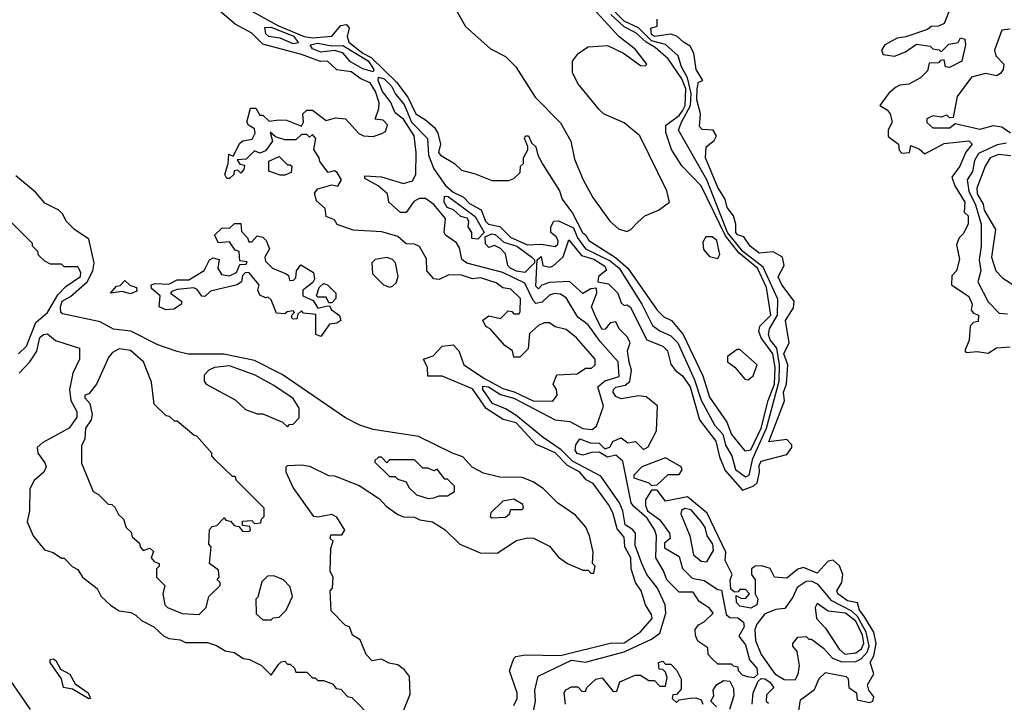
# Model space of a CAD drawing. Extents: x 2668140 to 2765664, y 823621 to 955240.
# Tile 160 of 256: x 2687024 to 2690594, y 880801 to 883276. Entities that reach past the tile are written whole.
import ezdxf

# ---------------------------------------------------------------- set-up
doc = ezdxf.new("R2010")
doc.units = 0

msp = doc.modelspace()

# ---------------------------------------------------------------- linework, layer by layer
at = {"layer": '0CON02XD'}
for points in [[(2687795.5, 883345.5), (2687960, 883255), (2688055, 883214.4), (2688085, 883210), (2688155, 883216.2), (2688187.5, 883255), (2688208.8, 883258.8), (2688218.8, 883245), (2688210.8, 883215), (2688217.5, 883195), (2688267.5, 883155), (2688298.3, 883138.3), (2688390, 883050), (2688431.2, 882995), (2688460, 882935), (2688495, 882912.5), (2688527.5, 882885), (2688540, 882865), (2688550, 882825), (2688542.5, 882795), (2688550, 882785), (2688600, 882755), (2688625, 882730), (2688675, 882717.5), (2688735, 882692.5), (2688797, 882693), (2688815, 882700), (2688838.3, 882721.7), (2688840, 882745), (2688850, 882755), (2688850, 882775), (2688866.2, 882803.8), (2688866.7, 882816.7), (2688853.8, 882845), (2688857.5, 882855), (2688868.8, 882855), (2688879.3, 882829.3), (2688895.7, 882815), (2688902.5, 882785), (2688920.9, 882750.9), (2688981.4, 882655), (2688990, 882625), (2689028, 882575), (2689063.8, 882505), (2689076.7, 882495), (2689086.7, 882475), (2689183.8, 882413.8), (2689229.2, 882375), (2689335, 882222.5), (2689359.3, 882199.3), (2689386.7, 882185), (2689429.2, 882135), (2689500, 881985), (2689525, 881907.5), (2689587.4, 881817.4), (2689605, 881772.5)], [(2688815, 880790), (2688827.5, 880815), (2688827.5, 880835), (2688800, 880915), (2688815, 880960), (2688823, 880967), (2688857, 880973), (2688985, 880970.8), (2689164.4, 881015.6), (2689215, 881016.9), (2689273.8, 881055), (2689316.7, 881105), (2689315, 881120), (2689292.5, 881155), (2689277.5, 881205), (2689256.7, 881235), (2689241.2, 881285), (2689239.2, 881325), (2689218, 881365), (2689215, 881400), (2689189.7, 881429.7), (2689176, 881485), (2689161.2, 881515), (2689103.3, 881595), (2689077.3, 881607.3), (2689055, 881635.8), (2689009.4, 881659.4), (2688965, 881705.8), (2688925, 881723.3), (2688895.8, 881735.8), (2688823.8, 881815), (2688776.7, 881826.7), (2688715, 881866.2), (2688665, 881937.5), (2688555, 881984.2), (2688503.9, 881983.9), (2688502.5, 882015), (2688487.5, 882045), (2688522.3, 882057.7), (2688555, 882092.5), (2688595, 882096.7), (2688615.9, 882075.9), (2688634.3, 882024.3), (2688708.8, 881975), (2688775, 881938.6), (2688816.7, 881926.7), (2688885, 881894), (2688957, 881893), (2688972.5, 881915), (2688970, 881935), (2688957.5, 881955), (2688971.7, 881988.3), (2689045, 881992.5), (2689075, 882012.5), (2689097, 882013), (2689110, 882025), (2689110, 882045), (2689043, 882123), (2689005, 882152.5), (2688965, 882162.5), (2688945, 882177.5), (2688925, 882177.5), (2688905, 882167.5), (2688871.7, 882138.3), (2688867, 882083), (2688837, 882053), (2688815, 882052.5), (2688810, 882075), (2688782.5, 882095), (2688730, 882155), (2688713.6, 882163.6), (2688703.3, 882186.7), (2688725, 882202.5), (2688767.5, 882192.5), (2688795, 882220), (2688808.3, 882218.3), (2688815, 882210), (2688835, 882210), (2688838.3, 882218.3), (2688840, 882265), (2688805, 882298.8), (2688775, 882303.3), (2688751.7, 882321.7), (2688695, 882340), (2688665, 882336.7), (2688625, 882350), (2688579.3, 882350.7), (2688545, 882333.8), (2688525, 882336.7), (2688500, 882365), (2688499.3, 882409.3), (2688473.6, 882453.6), (2688455, 882462.5), (2688425, 882463.8), (2688395, 882490), (2688336.4, 882506.4), (2688232.7, 882512.7), (2688175, 882533.3), (2688165, 882550), (2688135, 882562.5), (2688131.7, 882591.7), (2688099.3, 882619.3), (2688093, 882647), (2688105, 882662.5), (2688155, 882676.7), (2688177.5, 882672.5), (2688190, 882695), (2688175, 882722.5), (2688165, 882727.5), (2688142.5, 882722.5), (2688111.7, 882761.7), (2688110, 882775), (2688090, 882805), (2688097.5, 882845), (2688085, 882860), (2688075, 882850), (2688065, 882860), (2688045, 882860), (2688025, 882840), (2687985, 882840), (2687951.7, 882851.7), (2687931.7, 882868.3), (2687940, 882835), (2687915, 882800), (2687895, 882792.5), (2687875, 882800), (2687845, 882770), (2687811.7, 882768.3), (2687821.7, 882751.7), (2687838.3, 882748.3), (2687837, 882733), (2687825, 882720), (2687815, 882730), (2687801.7, 882728.3), (2687800, 882715), (2687785, 882700), (2687775, 882700), (2687767.5, 882715), (2687780, 882755), (2687781.7, 882788.3), (2687798.3, 882781.7), (2687821.7, 882828.3), (2687833, 882837), (2687867, 882843), (2687877.5, 882865), (2687875, 882880), (2687853.6, 882893.6), (2687847.5, 882905), (2687860, 882955), (2687880, 882955), (2687895, 882930), (2687905, 882930), (2687928.3, 882908.3), (2687963, 882913), (2687991.7, 882911.7), (2688045, 882890), (2688052.5, 882905), (2688050, 882935), (2688065, 882947.5), (2688085, 882947.5), (2688135, 882910), (2688169.3, 882920.7), (2688205, 882916.7), (2688253.6, 882863.6), (2688270, 882855), (2688305, 882852.5), (2688336.7, 882863.3), (2688350, 882870), (2688357.5, 882895), (2688341.7, 882911.7), (2688312.5, 882915), (2688326.4, 882953.6), (2688326.7, 882975), (2688314, 883015), (2688295, 883047.5), (2688261.2, 883061.2), (2688225, 883086.7), (2688173.9, 883093.9), (2688140, 883125), (2688113.9, 883123.9), (2688045, 883150), (2687905, 883186.7), (2687865, 883226.7), (2687805, 883260), (2687740, 883315)], [(2688885, 880762.5), (2688894, 880805), (2688891.2, 880845), (2688903.6, 880896.4), (2689025, 880954), (2689075, 880946.7), (2689215, 880983.8), (2689315, 881030), (2689345, 881052.5), (2689365.9, 881124.1), (2689363.8, 881155), (2689336.2, 881215), (2689298, 881265), (2689280, 881305), (2689255, 881370), (2689256.2, 881415), (2689245, 881428), (2689218.8, 881445), (2689210, 881495), (2689198, 881525), (2689131.2, 881621.2), (2689028, 881675), (2688987, 881717), (2688921.1, 881761.1), (2688822.2, 881842.2), (2688785.6, 881865.6), (2688738, 881885), (2688702.5, 881935), (2688702.9, 881947.1), (2688723.3, 881945), (2688767.4, 881917.4), (2688815, 881904.4), (2688965.6, 881825.6), (2689018.8, 881818.8), (2689065, 881794), (2689099.3, 881790.7), (2689115, 881802.5), (2689140, 881875), (2689120, 881945), (2689145, 881966.2), (2689197.3, 881982.7), (2689194, 882035), (2689128.7, 882108.7), (2689085, 882170), (2689047, 882197), (2689005, 882267.5), (2688985, 882281.2), (2688963, 882283), (2688945, 882276.7), (2688918.3, 882251.7), (2688895, 882247.5), (2688885, 882257.5), (2688855, 882321.2), (2688775, 882359.2), (2688645, 882393.3), (2688626.2, 882406.2), (2688618.3, 882448.3), (2688607.3, 882467.3), (2688567.5, 882495), (2688563.3, 882505), (2688567.5, 882555), (2688525, 882606.2), (2688495, 882627.5), (2688472.1, 882627.9), (2688453, 882617), (2688425, 882576.7), (2688405, 882576.7), (2688362.5, 882615), (2688357.5, 882645), (2688323.6, 882673.6), (2688275, 882700), (2688275, 882710), (2688335, 882706.7), (2688415, 882682), (2688447.9, 882692.1), (2688460, 882715), (2688461.4, 882795), (2688454, 882855), (2688415.6, 882915.6), (2688385, 882938.8), (2688367.9, 882977.9), (2688338.9, 883015), (2688323.1, 883055), (2688325, 883067.5), (2688345, 883061.9), (2688372.2, 883035), (2688386.2, 883006.2), (2688417.9, 882967.9), (2688443.8, 882905), (2688501.9, 882845), (2688505.6, 882785), (2688525.7, 882735), (2688568.1, 882675), (2688595, 882650.6), (2688632.5, 882632.5), (2688655, 882609.2), (2688696.7, 882586.7), (2688713.1, 882545), (2688723.8, 882535), (2688765, 882525.8), (2688805, 882485.8), (2688865, 882460), (2688915, 882462), (2688965, 882453.3), (2688975, 882462.5), (2688976.2, 882475), (2688969.3, 882489.3), (2688950, 882505), (2688950, 882525), (2688960, 882545), (2688977, 882547), (2689031.4, 882521.4), (2689045.6, 882485), (2689075.4, 882445.4), (2689165, 882402.2), (2689197.1, 882375), (2689279.2, 882245), (2689317.7, 882167.7), (2689345, 882147.5), (2689385, 882130), (2689410, 882105), (2689470.9, 881970.9), (2689495, 881896.7), (2689544, 881805), (2689572.9, 881772.9), (2689583.1, 881733.1), (2689606.2, 881695), (2689619.2, 881645), (2689655, 881618.8), (2689668.8, 881625), (2689681.9, 881685), (2689731.1, 881795), (2689777.9, 881965), (2689778.2, 882025), (2689769.4, 882085), (2689744.3, 882115), (2689738.6, 882135), (2689742.5, 882155), (2689771.1, 882205), (2689772.3, 882262.3), (2689718.9, 882378.9), (2689645.6, 882435), (2689589.6, 882505), (2689515.4, 882695.4), (2689412.9, 882875), (2689423.1, 882905), (2689455.6, 882965), (2689457.8, 883007.8), (2689444.4, 883065), (2689423.1, 883105), (2689411.2, 883145), (2689365, 883186.2), (2689315, 883199.6), (2689266.9, 883246.9), (2689215, 883271.1), (2689155, 883331.1)], [(2688610, 883305), (2688640.7, 883250.7), (2688730.7, 883170.7), (2688785, 883142.5), (2688822.5, 883105), (2688892.5, 882995), (2688985, 882902.5), (2689022.5, 882835), (2689035, 882770), (2689066.7, 882695), (2689101.2, 882631.2), (2689163.3, 882545), (2689195, 882517.5), (2689225, 882507.5), (2689240, 882515), (2689265, 882542.5), (2689290, 882565), (2689340, 882585), (2689380, 882615), (2689370, 882655), (2689272.5, 882855), (2689215, 882902.5), (2689140, 882935), (2689125, 882950), (2689047.5, 883045), (2689027.5, 883085), (2689027.5, 883125), (2689050, 883155), (2689085, 883177.5), (2689155, 883182.5), (2689212.5, 883155), (2689275, 883110), (2689291.7, 883108.3), (2689297.5, 883115), (2689255, 883168.8), (2689195.5, 883215.5), (2689104, 883315)], [(2690392.5, 883305), (2690375, 883262.5), (2690355, 883252.5), (2690328.3, 883251.7), (2690315, 883240), (2690236, 883214), (2690205, 883208.8), (2690160, 883185), (2690148.8, 883165), (2690155, 883150), (2690195, 883143.3), (2690235, 883160), (2690275, 883186.7), (2690325, 883180), (2690335, 883170), (2690357, 883167), (2690365, 883160), (2690393, 883187), (2690426.7, 883193.3), (2690435, 883210), (2690450, 883205), (2690452.5, 883185), (2690440, 883125), (2690395, 883102.5), (2690380, 883105), (2690375, 883130), (2690361.7, 883128.3), (2690355, 883120), (2690321.7, 883118.3), (2690315, 883090), (2690290, 883065), (2690247.7, 883042.3), (2690215, 883038.8), (2690199.5, 883030.5), (2690175, 883010), (2690142.5, 882965), (2690169.3, 882949.3), (2690180, 882935), (2690187.5, 882905), (2690173, 882877), (2690173, 882853), (2690210, 882825), (2690213, 882803), (2690221.7, 882791.7), (2690250, 882795), (2690255, 882820), (2690286.1, 882806.1), (2690305, 882790), (2690375, 882826.7), (2690465, 882836.7), (2690476.7, 882825), (2690453.8, 882796.2), (2690432.5, 882745), (2690403.3, 882705), (2690414.1, 882674.1), (2690450, 882615), (2690448.3, 882578.3), (2690462.5, 882565), (2690462.5, 882535), (2690445, 882500), (2690430, 882485), (2690420.7, 882459.3), (2690431.7, 882408.3), (2690420, 882365), (2690403, 882347), (2690402.5, 882315), (2690465, 882272.5), (2690476.7, 882245), (2690473, 882223), (2690481.7, 882211.7), (2690500, 882205), (2690498.3, 882181.7), (2690481.7, 882178.3), (2690470, 882165), (2690466.4, 882113.6), (2690450, 882075), (2690455, 882070), (2690495, 882073.3), (2690535, 882067.5), (2690565, 882086.7), (2690615, 882090)], [(2689605, 881772.5), (2689652.7, 881712.7), (2689675, 881716), (2689711.5, 881795), (2689737.9, 881895), (2689760.8, 881955), (2689763.2, 882015), (2689754.4, 882065), (2689712.4, 882122.4), (2689703.9, 882146.1), (2689706.7, 882165), (2689747.1, 882205), (2689731.9, 882305), (2689698.5, 882375), (2689630.8, 882430.8), (2689582.8, 882492.8), (2689495, 882673.3), (2689425, 882746.7), (2689386.7, 882805), (2689367, 882867), (2689367, 882893), (2689415, 882928.8), (2689426.7, 882945), (2689436.5, 882965), (2689438.8, 883025), (2689425, 883062), (2689374.5, 883134.5), (2689328, 883175), (2689295, 883194.3), (2689258.1, 883228.1), (2689215, 883250.5), (2689167.5, 883295)], [(2689697, 881597), (2689706, 881635), (2689705, 881660), (2689712.5, 881675), (2689805, 881700), (2689823.8, 881725), (2689823.3, 881735), (2689805, 881753.8), (2689740, 881745), (2689796.4, 881893.6), (2689793.3, 881925), (2689803.8, 881955), (2689808.8, 882025), (2689794.2, 882065), (2689813.3, 882105), (2689800, 882185), (2689828.8, 882231.2), (2689831.2, 882255), (2689786.7, 882315), (2689773.6, 882343.6), (2689795.8, 882385), (2689790, 882415), (2689755, 882434.3), (2689705, 882430), (2689672.5, 882455), (2689649.2, 882489.2), (2689626.4, 882496.4), (2689620, 882505), (2689620, 882535), (2689611.2, 882565), (2689588.8, 882595), (2689581.2, 882625), (2689555, 882667.5), (2689510, 882775), (2689512.5, 882815), (2689541.7, 882838.3), (2689550, 882855), (2689537.5, 882875), (2689498.3, 882878.3), (2689488.3, 882888.3), (2689492.5, 882935), (2689479.2, 882985), (2689480, 883025), (2689485, 883050), (2689500, 883055), (2689476.7, 883095), (2689467.5, 883155), (2689455, 883180), (2689430, 883195), (2689405.8, 883215.8), (2689385, 883224), (2689325, 883214.5), (2689315, 883222), (2689312.5, 883245), (2689335, 883252.5), (2689335, 883277.5)], [(2688015, 883188.6), (2687968.6, 883208.6), (2687926.7, 883215), (2687916, 883225), (2687912.3, 883247.7), (2687935, 883248.5), (2688015.9, 883215.9), (2688035, 883192.5), (2688015, 883188.6)], [(2690615, 883241.2), (2690585, 883237.5), (2690557.5, 883165), (2690562.5, 883145), (2690592.5, 883115), (2690590, 883095), (2690579.5, 883080.5), (2690565, 883072.5), (2690525, 883081.2), (2690475, 883067.5), (2690423, 882997), (2690408.3, 882921.7), (2690395, 882920), (2690385, 882930), (2690365, 882922.5), (2690335, 882927.5), (2690313, 882917), (2690313, 882903), (2690335, 882883.3), (2690396.4, 882883.6), (2690415, 882900), (2690505, 882878.8), (2690555, 882892), (2690585, 882888), (2690615.8, 882865.8)], [(2688305, 883087.5), (2688268.3, 883098.3), (2688223.6, 883123.6), (2688195, 883156.2), (2688165, 883164.2), (2688115, 883158.6), (2688085, 883170), (2688077.5, 883185), (2688105, 883190.6), (2688155, 883181.2), (2688195, 883182), (2688286.7, 883126.7), (2688308, 883095), (2688305, 883087.5)], [(2690601.7, 882828.3), (2690567.7, 882822.3), (2690499.7, 882790.3), (2690486, 882765), (2690478.8, 882725), (2690458.8, 882695), (2690464.5, 882654.5), (2690488.6, 882605), (2690510, 882535), (2690510, 882455), (2690502.5, 882405), (2690508, 882365), (2690497.5, 882325), (2690535, 882253.3), (2690575, 882212.5), (2690605, 882210)], [(2687968.3, 882711.7), (2687927, 882727), (2687927, 882763), (2687965, 882780), (2687995, 882750), (2688005, 882750), (2688010, 882745), (2688008.3, 882721.7), (2687985, 882712.5), (2687968.3, 882711.7)], [(2690617.7, 882782.3), (2690572.7, 882787.3), (2690542.5, 882775), (2690523.8, 882745), (2690494.3, 882665.7), (2690495.8, 882645), (2690516.6, 882606.6), (2690520.8, 882585), (2690561.2, 882515), (2690547.5, 882415), (2690563.3, 882365), (2690588.3, 882338.3), (2690645, 882302.5)], [(2688415, 880770), (2688439.3, 880830.7), (2688436.7, 880895), (2688419.3, 880919.3), (2688395, 880937.5), (2688363, 880943), (2688335, 880957.5), (2688301.7, 880951.7), (2688280, 880975), (2688258.3, 881028.3), (2688230, 881045), (2688220, 881075), (2688205, 881080), (2688153, 881133), (2688150, 881205), (2688157.5, 881215), (2688160, 881255), (2688150, 881275), (2688151.7, 881358.3), (2688160, 881385), (2688150, 881395), (2688151.7, 881408.3), (2688191.7, 881408.3), (2688202.5, 881425), (2688173, 881473), (2688155, 881482.5), (2688105, 881472.5), (2688090, 881475), (2688015, 881580), (2687990, 881635), (2687990, 881655), (2687995, 881660), (2688045, 881662.5), (2688075, 881657.5), (2688143.6, 881623.6), (2688165, 881622.5), (2688255, 881586.7), (2688328.8, 881538.8), (2688352.3, 881512.3), (2688395, 881482.5), (2688415, 881473.3), (2688455, 881472.5), (2688475, 881462.5), (2688520, 881455), (2688566.4, 881426.4), (2688620, 881375), (2688693.6, 881343.6), (2688755, 881342.5), (2688825, 881387.5), (2688865, 881397.5), (2688886.4, 881396.4), (2688945, 881367.5), (2688977, 881327), (2689010, 881305), (2689065, 881280), (2689085, 881280), (2689095, 881270), (2689105, 881270), (2689110, 881295), (2689100, 881305), (2689102.5, 881345), (2689090, 881405), (2689076.1, 881436.1), (2689039.5, 881479.5), (2688973.9, 881523.9), (2688922.5, 881575), (2688885, 881600), (2688845, 881616.7), (2688765, 881617.5), (2688705, 881632.5), (2688663.9, 881653.9), (2688630.7, 881690.7), (2688595, 881703.8), (2688470, 881765), (2688305, 881790), (2688256.4, 881806.4), (2688205, 881832.5), (2687975, 881990), (2687875, 882040), (2687763.9, 882063.9), (2687635, 882063.3), (2687595, 882072.5), (2687525, 882097.5), (2687426.4, 882146.4), (2687363.6, 882153.6), (2687315, 882180.8), (2687179.3, 882209.3), (2687173.3, 882215), (2687172, 882235), (2687178, 882255), (2687207.8, 882272.2), (2687268.8, 882325), (2687288.8, 882365), (2687293.8, 882395), (2687275, 882480), (2687222.5, 882515), (2687192.5, 882545), (2687180.7, 882570.7), (2687165.9, 882585.9), (2687115, 882611.2), (2687081.2, 882651.2), (2687010.3, 882710.3)], [(2688685, 882480), (2688663, 882483), (2688662.5, 882505), (2688650, 882525), (2688652.5, 882545), (2688646.4, 882556.4), (2688623, 882563), (2688597, 882587), (2688573.8, 882595), (2688563.3, 882615), (2688563.6, 882636.4), (2688577.5, 882635), (2688675, 882562.5), (2688707.5, 882505), (2688685, 882480)], [(2687020, 882065), (2687047.9, 882092.1), (2687081.7, 882178.3), (2687124, 882215), (2687161.9, 882278.1), (2687191.4, 882308.6), (2687243.8, 882345), (2687245, 882360), (2687237.5, 882375), (2687235, 882380), (2687185, 882380), (2687175, 882390), (2687135, 882390), (2687115, 882400), (2687091.7, 882421.7), (2687090, 882435), (2687070, 882455), (2687070, 882465), (2686975, 882560)], [(2688115, 882127.5), (2688097.5, 882135), (2688097.5, 882207.5), (2688052.5, 882212.5), (2688045, 882220), (2688031.7, 882208.3), (2688028.3, 882191.7), (2688015, 882190), (2688010, 882195), (2688010, 882205), (2688020, 882215), (2688015, 882220), (2687993, 882217), (2687985, 882210), (2687955, 882212.5), (2687935, 882260), (2687925, 882270), (2687915, 882267.5), (2687895, 882277.5), (2687887.5, 882295), (2687892.5, 882315), (2687855, 882360), (2687841.7, 882358.3), (2687831.7, 882348.3), (2687827.5, 882325), (2687812.5, 882315), (2687715, 882291.2), (2687695, 882272.5), (2687683.6, 882273.6), (2687667.7, 882297.7), (2687655, 882303.3), (2687595, 882297.5), (2687575, 882290), (2687570, 882285), (2687610, 882255), (2687610, 882245), (2687583, 882227), (2687553.9, 882223.9), (2687530, 882235), (2687532.5, 882275), (2687501.7, 882301.7), (2687500, 882315), (2687515, 882320), (2687565, 882316.7), (2687595, 882332.5), (2687637, 882333), (2687693, 882367), (2687712.5, 882405), (2687725, 882412.5), (2687747, 882407), (2687742.5, 882375), (2687755, 882352.5), (2687785, 882347.5), (2687810, 882360), (2687821.7, 882388.3), (2687845, 882390), (2687848.3, 882398.3), (2687821.7, 882401.7), (2687820, 882435), (2687805, 882440), (2687785, 882470), (2687745, 882467.5), (2687730, 882495), (2687758.3, 882521.7), (2687785, 882520), (2687803, 882537), (2687825, 882537.5), (2687828.3, 882508.3), (2687850, 882485), (2687855, 882470), (2687865, 882470), (2687885, 882492.5), (2687905, 882487.5), (2687917.5, 882475), (2687930, 882445), (2687912.5, 882415), (2687915, 882400), (2687940, 882375), (2687990, 882355), (2687998.3, 882348.3), (2688001.7, 882331.7), (2688015, 882330), (2688025, 882340), (2688027.5, 882365), (2688043, 882387), (2688089.3, 882359.3), (2688092.5, 882335), (2688087, 882323), (2688050, 882295), (2688050, 882275), (2688088.3, 882258.3), (2688105, 882230), (2688135, 882237.5), (2688148.3, 882238.3), (2688152.5, 882225), (2688183.3, 882203.3), (2688187.5, 882185), (2688173.9, 882176.1), (2688147.5, 882172.5), (2688115, 882127.5)], [(2688855, 882360), (2688825, 882364.2), (2688803.3, 882375), (2688793.3, 882385), (2688785, 882427.5), (2688766.4, 882446.4), (2688745, 882457.5), (2688725, 882450), (2688713, 882463), (2688711.7, 882488.3), (2688735, 882500), (2688747.7, 882497.7), (2688779.2, 882469.2), (2688826.7, 882455), (2688880, 882415), (2688890, 882405), (2688890, 882395), (2688855, 882360)], [(2689847, 880763), (2689855, 880810), (2689905, 880847.5), (2689922.7, 880887.3), (2689945, 880908.8), (2690020, 880895), (2690027, 880887), (2690030, 880855), (2690057.5, 880835), (2690060, 880810), (2690105, 880800), (2690116.7, 880805), (2690120.7, 880820.7), (2690102.5, 880845), (2690097.5, 880865), (2690120, 880905), (2690106.7, 880945), (2690120.5, 880969.5), (2690128.8, 881015), (2690120, 881055), (2690084.3, 881115), (2690069.2, 881135), (2690061.7, 881161.7), (2690025, 881168.8), (2689990, 881195), (2689986.7, 881205), (2690004.1, 881235.9), (2690008, 881265), (2689995.8, 881295.8), (2689973, 881317), (2689955, 881312.5), (2689915, 881270), (2689865, 881290), (2689845, 881283.8), (2689805, 881251.2), (2689760, 881255), (2689745, 881286.7), (2689715, 881296.2), (2689690, 881295), (2689677.5, 881285), (2689677.5, 881265), (2689690, 881245), (2689690, 881195), (2689700, 881175), (2689696.7, 881155), (2689675, 881142.5), (2689635, 881150), (2689623, 881163), (2689621.7, 881188.3), (2689638.3, 881178.3), (2689655, 881177.5), (2689670, 881195), (2689655, 881210), (2689635, 881210), (2689628.3, 881201.7), (2689615, 881200), (2689601.7, 881211.7), (2689600, 881245), (2689607.5, 881265), (2689582, 881315), (2689583.8, 881345), (2689516.8, 881486.8), (2689445, 881546.2), (2689365, 881530), (2689335, 881570), (2689315, 881570), (2689292.5, 881535), (2689292.5, 881515), (2689300, 881495), (2689345, 881462.5), (2689380, 881415), (2689382.5, 881395), (2689361.7, 881378.3), (2689361.7, 881361.7), (2689415, 881330), (2689426.4, 881286.4), (2689461.7, 881251.7), (2689505, 881242.5), (2689555, 881210), (2689568.3, 881208.3), (2689585, 881120), (2689598.3, 881108.3), (2689627, 881107), (2689648.3, 881091.7), (2689650, 881075), (2689630.7, 881040.7), (2689655, 881010), (2689670, 880955), (2689696.7, 880925), (2689698.3, 880901.7), (2689685, 880890), (2689663, 880893), (2689645, 880900), (2689630, 880915), (2689628.3, 880928.3), (2689611.7, 880931.7), (2689605, 880940), (2689555, 880940), (2689531.7, 880961.7), (2689520, 880975), (2689518.3, 880998.3), (2689483, 881023), (2689473.6, 881043.6), (2689472.5, 881065), (2689485, 881082.5), (2689505, 881092.5), (2689537.5, 881125), (2689525, 881142.5), (2689487, 881167), (2689465, 881200), (2689415, 881200), (2689370, 881245), (2689358, 881278), (2689330, 881325), (2689332.5, 881405), (2689326.7, 881425), (2689299.3, 881469.3), (2689250.5, 881510.5), (2689241.2, 881525), (2689210, 881675), (2689185, 881697.5), (2689155, 881690), (2689125, 881707.5), (2689097, 881707), (2689065, 881697.5), (2689045, 881703.3), (2689037.5, 881715), (2689040, 881735), (2689055, 881756.7), (2689091.7, 881741.7), (2689125, 881741.2), (2689145, 881720), (2689163.3, 881726.7), (2689175, 881747.5), (2689205, 881760), (2689228.3, 881741.7), (2689257, 881747), (2689285, 881718), (2689302.9, 881727.1), (2689332.5, 881785), (2689335.8, 881875.8), (2689295, 881908.8), (2689268.3, 881911.7), (2689205, 881901.4), (2689185, 881910), (2689176, 881925), (2689176.2, 881935), (2689185, 881943.8), (2689218.8, 881951.2), (2689235.9, 881964.1), (2689242.5, 882005), (2689233.8, 882033.8), (2689227.5, 882075), (2689237.5, 882105), (2689227.5, 882125), (2689197.5, 882155), (2689185, 882180), (2689165, 882177.5), (2689146.4, 882153.6), (2689135, 882153.3), (2689115, 882192.5), (2689097.5, 882235), (2689116.7, 882285), (2689115, 882302.5), (2689095, 882300), (2689065, 882283.3), (2689016.7, 882326.7), (2688945, 882323.3), (2688916.7, 882313.3), (2688905, 882300), (2688895, 882310), (2688900, 882405), (2688915, 882417.5), (2688920, 882385), (2688945, 882378.8), (2688957.3, 882382.7), (2688993.8, 882416.2), (2689015, 882477.5), (2689061.2, 882421.2), (2689105, 882407.5), (2689145, 882382.5), (2689151.7, 882368.3), (2689122.5, 882345), (2689120, 882325), (2689158.3, 882318.3), (2689192.5, 882285), (2689205, 882250), (2689215, 882240), (2689225, 882242.5), (2689237.5, 882235), (2689297.5, 882115), (2689355, 882092.5), (2689372.5, 882075), (2689385, 882027.5), (2689400, 882005), (2689426.7, 881985), (2689454.2, 881945), (2689488, 881825), (2689547.9, 881747.9), (2689561.2, 881691.2), (2689581.2, 881641.2), (2689645, 881570), (2689685, 881586.2), (2689697, 881597)], [(2689555, 882410), (2689562.5, 882425), (2689551.2, 882475), (2689535, 882488.8), (2689511.7, 882488.3), (2689500.7, 882469.3), (2689503, 882443), (2689525, 882417.5), (2689555, 882410)], [(2688365, 882306.7), (2688375, 882310), (2688388.3, 882321.7), (2688396.2, 882345), (2688386.2, 882395), (2688375, 882406.7), (2688355, 882413.8), (2688313, 882407), (2688300, 882395), (2688303.3, 882355), (2688342.5, 882315), (2688365, 882306.7)], [(2687425, 882282.5), (2687395, 882290), (2687352.5, 882285), (2687375, 882310), (2687388.3, 882311.7), (2687405, 882330), (2687423, 882313), (2687447.5, 882305), (2687448.3, 882291.7), (2687425, 882282.5)], [(2688155, 882250), (2688145, 882250), (2688135, 882270), (2688105, 882270), (2688100, 882275), (2688110, 882305), (2688125, 882320), (2688140, 882315), (2688170, 882285), (2688170, 882265), (2688155, 882250)], [(2687022, 881995), (2687060, 882035), (2687086.1, 882073.9), (2687096.4, 882123.6), (2687110, 882135), (2687125, 882137.5), (2687153, 882113), (2687240, 882085), (2687240, 882045), (2687216.1, 881993.9), (2687203.8, 881935), (2687208.8, 881895), (2687230.8, 881855), (2687231.4, 881835), (2687203.3, 881795), (2687107.3, 881742.7), (2687087.5, 881725), (2687090, 881705), (2687115, 881670), (2687120, 881655), (2687111.2, 881635), (2687076, 881605), (2687060, 881575), (2687058.8, 881495), (2687051.2, 881455), (2687072, 881405), (2687114.2, 881354.2), (2687145, 881343.8), (2687175, 881323.3), (2687185, 881323.3), (2687213.9, 881293.9), (2687235, 881283.3), (2687251.2, 881255), (2687305, 881213.3), (2687318.8, 881185), (2687353.2, 881153.2), (2687385, 881133.3), (2687427, 881127), (2687445, 881117.5), (2687465, 881097.5), (2687510, 881075), (2687545, 881042.5), (2687565, 881032.5), (2687605, 881027.5), (2687625, 881017.5), (2687705, 881017.5), (2687737, 881007), (2687768.3, 880988.3), (2687801.7, 880981.7), (2687835, 880960), (2687857, 880957), (2687900, 880935), (2687935, 880900), (2687961.7, 880938.3), (2687971.7, 880948.3), (2687985, 880950), (2687995, 880940), (2688005, 880940), (2688020, 880925), (2688025, 880910), (2688065, 880910), (2688085, 880890), (2688095, 880890), (2688105, 880880), (2688125, 880880), (2688158.3, 880868.3), (2688171.7, 880851.7), (2688188.3, 880848.3), (2688211.7, 880821.7), (2688228.3, 880818.3), (2688308.3, 880738.3)], [(2687675, 881120), (2687700, 881145), (2687710, 881185), (2687750, 881225), (2687750, 881235), (2687740, 881245), (2687747.5, 881255), (2687745, 881280), (2687712.5, 881305), (2687717.5, 881365), (2687710, 881375), (2687711.7, 881428.3), (2687721.7, 881438.3), (2687738.3, 881441.7), (2687765, 881470), (2687771.7, 881461.7), (2687788.3, 881458.3), (2687801.7, 881441.7), (2687818.3, 881438.3), (2687831.7, 881421.7), (2687855, 881420), (2687860, 881425), (2687858.3, 881438.3), (2687831.7, 881441.7), (2687831.7, 881458.3), (2687865, 881460), (2687875, 881450), (2687898.3, 881451.7), (2687900, 881465), (2687910, 881475), (2687910, 881505), (2687810, 881605), (2687805, 881620), (2687795, 881620), (2687731.7, 881681.7), (2687720, 881695), (2687720, 881705), (2687666.4, 881766.4), (2687655, 881770), (2687595, 881820), (2687585, 881820), (2687567, 881837), (2687555, 881840), (2687511.7, 881881.7), (2687501.7, 881961.7), (2687472.5, 882035), (2687425, 882076.7), (2687385, 882082.5), (2687360.7, 882069.3), (2687346.4, 882053.6), (2687302.5, 881955), (2687275, 881920), (2687260, 881915), (2687260, 881905), (2687277.5, 881885), (2687286.7, 881845), (2687282.5, 881825), (2687262.5, 881795), (2687260, 881755), (2687248.3, 881731.7), (2687248.3, 881668.3), (2687290, 881565), (2687310, 881555), (2687345, 881520), (2687358.3, 881518.3), (2687368.3, 881508.3), (2687381.7, 881481.7), (2687400, 881465), (2687410, 881435), (2687428.3, 881418.3), (2687431.7, 881401.7), (2687458.3, 881378.3), (2687460, 881365), (2687471.7, 881351.7), (2687495, 881360), (2687508.3, 881348.3), (2687500, 881325), (2687511.7, 881311.7), (2687530, 881305), (2687530, 881295), (2687520, 881285), (2687520, 881255), (2687550, 881225), (2687542.5, 881195), (2687550, 881155), (2687560, 881145), (2687613, 881123), (2687675, 881120)], [(2689665, 881970), (2689682.5, 881985), (2689697.5, 882025), (2689635, 882080), (2689625, 882080), (2689590, 882055), (2689590, 882035), (2689616.4, 882016.4), (2689653.3, 881973.3), (2689665, 881970)], [(2687995, 881800), (2688001.7, 881808.3), (2688015, 881810), (2688037, 881833), (2688037, 881867), (2688015, 881902.5), (2687945, 881950), (2687877.7, 881987.7), (2687785, 882021.2), (2687730, 882015), (2687710, 882005), (2687693, 881987), (2687692.5, 881965), (2687700, 881955), (2687805, 881897.5), (2687843, 881863), (2687885, 881847.5), (2687905, 881847.5), (2687977, 881817), (2687995, 881800)], [(2688505, 881540), (2688525, 881542.5), (2688545, 881550), (2688575, 881550), (2688600, 881565), (2688600, 881585), (2688575, 881610), (2688565, 881610), (2688537, 881647), (2688525, 881640), (2688505, 881650), (2688485, 881650), (2688455, 881680), (2688365, 881680), (2688355, 881670), (2688335, 881690), (2688325, 881690), (2688311.7, 881678.3), (2688311.7, 881671.7), (2688365, 881620), (2688385, 881620), (2688395, 881610), (2688425, 881600), (2688435, 881580), (2688463, 881553), (2688505, 881540)], [(2689315, 881587.5), (2689335, 881590), (2689375, 881626.7), (2689415, 881627.5), (2689426.1, 881643.9), (2689422.5, 881655), (2689365, 881688), (2689280, 881655), (2689250, 881625), (2689250, 881615), (2689305, 881596.7), (2689315, 881587.5)], [(2688735, 881470), (2688785, 881472.5), (2688800, 881485), (2688805, 881500), (2688845, 881500), (2688850, 881505), (2688848.3, 881518.3), (2688815, 881537.5), (2688775, 881530), (2688731.7, 881488.3), (2688730, 881475), (2688735, 881470)], [(2689515, 881310), (2689538.8, 881351.2), (2689537.1, 881375), (2689515.8, 881405), (2689509.2, 881435), (2689495, 881456.7), (2689458.8, 881498.8), (2689435, 881503.3), (2689423.8, 881496.2), (2689421.2, 881485), (2689453.8, 881405), (2689466.4, 881336.4), (2689495, 881312.5), (2689515, 881310)], [(2687935, 881100), (2687943, 881107), (2687965, 881110), (2687990, 881135), (2688012.5, 881185), (2688005, 881220), (2687980, 881245), (2687945, 881260), (2687921.7, 881258.3), (2687901.7, 881238.3), (2687887, 881183), (2687880, 881175), (2687881.7, 881121.7), (2687905, 881100), (2687935, 881100)], [(2689835, 880882.5), (2689846.4, 880903.6), (2689851.2, 880935), (2689842.5, 880985), (2689827.5, 881005), (2689827.5, 881015), (2689845, 881037.5), (2689875, 881040), (2689885, 881030), (2689895, 881030), (2689937.7, 880997.7), (2689971.2, 880961.2), (2690005, 880947.5), (2690055, 880949.4), (2690075, 880958.6), (2690096.9, 880983.1), (2690103.5, 881005), (2690092.9, 881055), (2690061.9, 881111.9), (2690041.2, 881131.2), (2689968.7, 881168.7), (2689918.7, 881228.7), (2689895, 881240.8), (2689875, 881238.8), (2689842.3, 881217.7), (2689827, 881183), (2689798.3, 881141.7), (2689765, 881137.5), (2689725, 881122.5), (2689695.8, 881084.2), (2689689.2, 881065), (2689692, 881025), (2689712.5, 880975), (2689761.2, 880905), (2689795, 880884.2), (2689835, 880882.5)], [(2690015, 880976.2), (2690055, 880980), (2690075.5, 880994.5), (2690084.4, 881015.6), (2690079.5, 881045), (2690055.5, 881095), (2690018, 881125), (2689955, 881131.2), (2689915, 881160), (2689907.5, 881145), (2689913.3, 881105), (2689945, 881070), (2689995, 880993.3), (2690015, 880976.2)], [(2687275, 880813.3), (2687215, 880848.8), (2687182.5, 880855), (2687175.8, 880885.8), (2687133.8, 880945), (2687134, 880956), (2687145, 880958.8), (2687155, 880953.3), (2687171.4, 880921.4), (2687205, 880903.3), (2687225, 880868.8), (2687272.5, 880835), (2687280, 880815), (2687275, 880813.3)], [(2689002.5, 880795), (2688997.5, 880835), (2689003.6, 880846.4), (2689025, 880857.5), (2689047, 880857), (2689061.7, 880841.7), (2689075, 880840), (2689080, 880855), (2689112.5, 880885), (2689135, 880890), (2689175, 880840), (2689188.3, 880841.7), (2689200, 880875), (2689255, 880900), (2689275, 880900), (2689305, 880880), (2689325, 880880), (2689345, 880860), (2689365, 880860), (2689371.7, 880891.7), (2689365, 880910), (2689355, 880920), (2689341.7, 880921.7), (2689340, 880945), (2689355, 880950), (2689365, 880940), (2689385, 880940), (2689406.2, 880916.2), (2689422.5, 880885), (2689421.7, 880848.3), (2689405, 880830), (2689391.7, 880828.3), (2689390, 880815), (2689405, 880800), (2689415, 880810), (2689455, 880816.7), (2689475, 880817.5), (2689495, 880810), (2689500, 880795)], [(2687063.3, 880775), (2686990.9, 880880.9)], [(2689550, 880785), (2689530, 880805), (2689540, 880825), (2689537.5, 880845), (2689550, 880865), (2689575, 880880), (2689598.3, 880878.3), (2689611.7, 880851.7), (2689612.5, 880825), (2689597.5, 880775)], [(2689680, 880795), (2689682.5, 880835), (2689701.7, 880878.3), (2689712.5, 880887.5), (2689725, 880886.7), (2689742.5, 880875), (2689757.5, 880855), (2689731.7, 880828.3), (2689730, 880805), (2689738.3, 880798.3)]]:
    msp.add_lwpolyline(points, dxfattribs=at)

doc.saveas('drawing.dxf')
